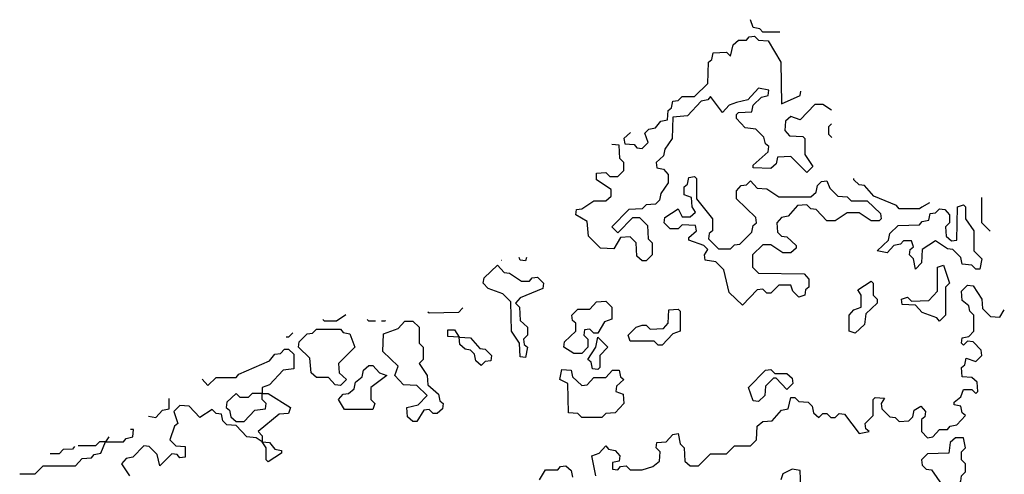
# Model space of a CAD drawing. Extents: x 2737311 to 2867920, y 875798 to 1012690.
# Tile 42 of 79: x 2785887 to 2788336, y 984059 to 985191. Entities that reach past the tile are written whole.
import ezdxf

# ---------------------------------------------------------------- set-up
doc = ezdxf.new("R2010")
doc.units = 0

msp = doc.modelspace()

# ---------------------------------------------------------------- linework, layer by layer
at = {"layer": '0CON20XD'}
for points in [[(2787778, 985160), (2787735, 985160), (2787728.3, 985168.3), (2787711.7, 985171.7), (2787705, 985190.9)], [(2787405.9, 984910), (2787390, 984895), (2787391.7, 984881.7), (2787415, 984880), (2787421.7, 984871.7), (2787435, 984870), (2787450, 984885), (2787441.7, 984908.3), (2787451.7, 984918.3), (2787468.3, 984921.7), (2787481.7, 984938.3), (2787498.3, 984941.7), (2787500, 984965), (2787508.3, 984971.7), (2787511.7, 984988.3), (2787525, 984990), (2787535, 985000), (2787565, 985000), (2787598.3, 985031.7), (2787600, 985085), (2787608.3, 985091.7), (2787611.7, 985108.3), (2787645, 985110), (2787655, 985100), (2787661.7, 985128.3), (2787675, 985140), (2787695, 985140), (2787701.7, 985148.3), (2787715, 985150), (2787725, 985140), (2787748.3, 985138.3), (2787780, 985085), (2787781.7, 984981.7), (2787828.3, 985001.7), (2787829.7, 985012.9)], [(2787906.5, 984965.7), (2787885, 984980), (2787865, 984980), (2787828.3, 984941.7), (2787805, 984950), (2787791.7, 984938.3), (2787790, 984915), (2787801.7, 984901.7), (2787835, 984900), (2787840, 984895), (2787840, 984855), (2787860, 984825), (2787845, 984810), (2787805, 984850), (2787771.7, 984848.3), (2787768.3, 984831.7), (2787755, 984820), (2787711.7, 984821.7), (2787711.7, 984828.3), (2787748.3, 984861.7), (2787750, 984875), (2787741.7, 984881.7), (2787738.3, 984898.3), (2787718.3, 984918.3), (2787691.7, 984921.7), (2787670, 984945), (2787670, 984955), (2787675, 984960), (2787708.3, 984961.7), (2787711.7, 984978.3), (2787731.7, 984998.3), (2787748.3, 985001.7), (2787750, 985015), (2787725, 985020), (2787698.3, 984991.7), (2787670, 984985), (2787651.7, 984978.3), (2787635, 984960), (2787605, 985000), (2787598.3, 984991.7), (2787581.7, 984988.3), (2787548.3, 984951.7), (2787511.7, 984948.3), (2787510, 984895), (2787491.7, 984868.3), (2787488.3, 984851.7), (2787470, 984835), (2787471.7, 984821.7), (2787488.3, 984818.3), (2787500, 984805), (2787500, 984785), (2787481.7, 984758.3), (2787478.3, 984741.7), (2787468.3, 984731.7), (2787445, 984730), (2787435, 984720), (2787401.7, 984718.3), (2787360, 984675), (2787375, 984660), (2787411.7, 984698.3), (2787428.3, 984698.3), (2787448.3, 984678.3), (2787450, 984645), (2787460, 984635), (2787460, 984605), (2787445, 984590), (2787435, 984590), (2787421.7, 984601.7), (2787420, 984635), (2787405, 984650), (2787381.7, 984648.3), (2787365, 984620), (2787331.7, 984621.7), (2787301.7, 984651.7), (2787298.3, 984688.3), (2787270, 984705), (2787271.7, 984718.3), (2787285, 984720), (2787315, 984740), (2787345, 984740), (2787358.3, 984751.7), (2787358.3, 984768.3), (2787321.7, 984791.7), (2787321.7, 984808.3), (2787345, 984810), (2787355, 984800), (2787375, 984800), (2787390, 984815), (2787390, 984835), (2787380, 984845), (2787378.3, 984878.3), (2787359.4, 984879.7)], [(2787907.1, 984897.9), (2787900, 984905), (2787900, 984925), (2787906.5, 984931.5)], [(2787685, 984480), (2787651.7, 984511.7), (2787638.3, 984568.3), (2787618.3, 984588.3), (2787591.7, 984591.7), (2787590, 984605), (2787598.3, 984618.3), (2787588.3, 984628.3), (2787551.7, 984641.7), (2787551.7, 984648.3), (2787570, 984665), (2787568.3, 984678.3), (2787535, 984680), (2787525, 984670), (2787505, 984670), (2787490, 984685), (2787491.7, 984698.3), (2787525, 984720), (2787535, 984700), (2787555, 984700), (2787568.3, 984711.7), (2787560, 984725), (2787558.3, 984748.3), (2787540, 984755), (2787540, 984775), (2787548.3, 984781.7), (2787551.7, 984798.3), (2787565, 984800), (2787570, 984795), (2787570, 984745), (2787610, 984695), (2787610, 984665), (2787601.7, 984658.3), (2787600, 984645), (2787625, 984620), (2787655, 984620), (2787665, 984630), (2787678.3, 984631.7), (2787708.3, 984661.7), (2787711.7, 984678.3), (2787720, 984685), (2787718.3, 984698.3), (2787670, 984745), (2787670, 984765), (2787681.7, 984778.3), (2787695, 984780), (2787705, 984790), (2787721.7, 984771.7), (2787745, 984770), (2787775, 984750), (2787855, 984750), (2787868.3, 984761.7), (2787871.7, 984778.3), (2787881.7, 984788.3), (2787895, 984790), (2787901.7, 984771.7), (2787921.7, 984751.7), (2787945, 984750), (2787955, 984740), (2787995, 984740), (2788028.3, 984708.3), (2788030, 984695), (2788025, 984690), (2788005, 984690), (2787975, 984710), (2787945, 984710), (2787915, 984690), (2787895, 984690), (2787868.3, 984718.3), (2787855, 984720), (2787845, 984730), (2787821.7, 984728.3), (2787798.3, 984701.7), (2787781.7, 984698.3), (2787770, 984685), (2787771.7, 984661.7), (2787781.7, 984651.7), (2787795, 984650), (2787818.3, 984628.3), (2787818.3, 984621.7), (2787805, 984610), (2787785, 984610), (2787755, 984630), (2787735, 984630), (2787710, 984605), (2787710, 984575), (2787725, 984560), (2787838.3, 984558.3), (2787850, 984545), (2787850, 984525), (2787841.7, 984518.3), (2787840, 984505), (2787825, 984500), (2787810, 984515), (2787805, 984530), (2787775, 984530), (2787755, 984510), (2787745, 984510), (2787735, 984520), (2787721.7, 984518.3), (2787685, 984480)], [(2788150.2, 984734.7), (2788131.3, 984723.7), (2788125, 984720), (2788075, 984720), (2788068.3, 984728.3), (2788011.7, 984751.7), (2787988.3, 984778.3), (2787975, 984780), (2787961.7, 984791.7), (2787961.5, 984795.8)], [(2788275, 984570), (2788265, 984570), (2788255, 984580), (2788231.7, 984581.7), (2788228.3, 984598.3), (2788208.3, 984618.3), (2788195, 984620), (2788165, 984640), (2788131.7, 984618.3), (2788130, 984585), (2788115, 984570), (2788110, 984595), (2788100, 984605), (2788101.7, 984618.3), (2788110, 984625), (2788105, 984640), (2788085, 984640), (2788078.3, 984631.7), (2788061.7, 984628.3), (2788045, 984610), (2788020, 984615), (2788048.3, 984641.7), (2788051.7, 984658.3), (2788071.7, 984678.3), (2788125, 984680), (2788131.7, 984688.3), (2788148.3, 984691.7), (2788151.7, 984708.3), (2788165, 984710), (2788175, 984720), (2788188.3, 984718.3), (2788200, 984705), (2788200, 984685), (2788190, 984675), (2788191.7, 984651.7), (2788205, 984640), (2788218.3, 984641.7), (2788220, 984725), (2788235, 984730), (2788240, 984725), (2788240, 984695), (2788260, 984665), (2788260, 984615), (2788280, 984595), (2788275, 984570)], [(2788301.3, 984664.6), (2788280, 984685), (2788280, 984747.7)], [(2787085.6, 984591.2), (2787084.7, 984590.8)], [(2787147.1, 984598.8), (2787145, 984590), (2787131.7, 984591.7), (2787129.3, 984598.3)], [(2787145, 984350), (2787131.7, 984351.7), (2787130, 984385), (2787110, 984415), (2787108.3, 984488.3), (2787088.3, 984508.3), (2787051.7, 984521.7), (2787040, 984535), (2787041.7, 984548.3), (2787075, 984580), (2787091.7, 984561.7), (2787105, 984560), (2787135, 984540), (2787155, 984540), (2787161.7, 984548.3), (2787175, 984550), (2787190, 984535), (2787188.3, 984521.7), (2787131.7, 984498.3), (2787120, 984485), (2787130, 984475), (2787131.7, 984441.7), (2787150, 984425), (2787150, 984405), (2787140, 984395), (2787141.7, 984381.7), (2787150, 984375), (2787145, 984350)], [(2788175, 984440), (2788168.3, 984448.3), (2788131.7, 984461.7), (2788115, 984480), (2788081.7, 984481.7), (2788080, 984495), (2788095, 984500), (2788105, 984490), (2788148.3, 984491.7), (2788170, 984515), (2788170, 984575), (2788185, 984580), (2788200, 984535), (2788190, 984525), (2788190, 984455), (2788175, 984440)], [(2787965, 984410), (2787950, 984415), (2787950, 984455), (2787961.7, 984468.3), (2787980, 984475), (2787980, 984505), (2787971.7, 984518.3), (2788005, 984540), (2788010, 984535), (2788010, 984505), (2788020, 984495), (2788020, 984485), (2787991.7, 984458.3), (2787988.3, 984431.7), (2787965, 984410)], [(2787320, 984055), (2787310, 984105), (2787328.3, 984111.7), (2787345, 984130), (2787351.7, 984121.7), (2787368.3, 984118.3), (2787380, 984105), (2787378.3, 984091.7), (2787361.7, 984088.3), (2787361.7, 984071.7), (2787375, 984070), (2787381.7, 984078.3), (2787395, 984080), (2787405, 984070), (2787435, 984070), (2787461.7, 984078.3), (2787478.3, 984091.7), (2787480, 984115), (2787470, 984125), (2787471.7, 984138.3), (2787495, 984140), (2787511.7, 984158.3), (2787525, 984160), (2787530, 984135), (2787540, 984125), (2787541.7, 984091.7), (2787555, 984080), (2787575, 984080), (2787605, 984110), (2787645, 984110), (2787665, 984130), (2787705, 984130), (2787720, 984145), (2787721.7, 984178.3), (2787735, 984190), (2787758.3, 984191.7), (2787781.7, 984218.3), (2787798.3, 984221.7), (2787805, 984250), (2787815, 984250), (2787825, 984240), (2787848.3, 984238.3), (2787858.3, 984228.3), (2787861.7, 984211.7), (2787875, 984200), (2787885, 984210), (2787895, 984210), (2787905, 984200), (2787915, 984200), (2787925, 984210), (2787938.3, 984208.3), (2787975, 984160), (2788000, 984165), (2787991.7, 984171.7), (2787990, 984185), (2788010, 984205), (2788010, 984245), (2788015, 984250), (2788038.3, 984248.3), (2788030, 984235), (2788031.7, 984221.7), (2788051.7, 984201.7), (2788065, 984200), (2788075, 984190), (2788098.3, 984191.7), (2788108.3, 984201.7), (2788111.7, 984218.3), (2788128.3, 984228.3), (2788140, 984215), (2788138.3, 984201.7), (2788130, 984195), (2788130, 984165), (2788145, 984150), (2788158.3, 984151.7), (2788175, 984170), (2788195, 984170), (2788201.7, 984178.3), (2788218.3, 984181.7), (2788240, 984205), (2788231.7, 984211.7), (2788228.3, 984228.3), (2788211.7, 984231.7), (2788211.7, 984238.3), (2788228.3, 984251.7), (2788235, 984270), (2788255, 984270), (2788265, 984260), (2788270, 984265), (2788268.3, 984288.3), (2788255, 984300), (2788231.7, 984301.7), (2788230, 984325), (2788238.3, 984331.7), (2788241.7, 984348.3), (2788265, 984340), (2788280, 984355), (2788278.3, 984368.3), (2788258.3, 984388.3), (2788245, 984390), (2788235, 984380), (2788230, 984385), (2788231.7, 984398.3), (2788248.3, 984401.7), (2788260, 984415), (2788260, 984455), (2788250, 984465), (2788248.3, 984478.3), (2788231.7, 984491.7), (2788230, 984515), (2788245, 984530), (2788258.3, 984528.3), (2788280, 984495), (2788281.7, 984471.7), (2788301.7, 984451.7), (2788325, 984450), (2788336.2, 984468.6)], [(2787285, 984360), (2787265, 984360), (2787240, 984375), (2787241.7, 984388.3), (2787270, 984415), (2787270, 984435), (2787261.7, 984441.7), (2787260, 984455), (2787275, 984470), (2787305, 984470), (2787321.7, 984488.3), (2787345, 984490), (2787360, 984475), (2787360, 984445), (2787341.7, 984438.3), (2787325, 984410), (2787315, 984410), (2787305, 984420), (2787291.7, 984418.3), (2787290, 984405), (2787300, 984395), (2787300, 984375), (2787285, 984360)], [(2786988.8, 984473), (2786978.3, 984461.7), (2786905, 984460), (2786902.3, 984462.7)], [(2787485, 984380), (2787475, 984380), (2787465, 984390), (2787405, 984390), (2787400, 984405), (2787420, 984425), (2787435, 984430), (2787445, 984430), (2787455, 984420), (2787488.3, 984421.7), (2787500, 984435), (2787501.7, 984468.3), (2787525, 984470), (2787530, 984465), (2787530, 984415), (2787511.7, 984408.3), (2787485, 984380)], [(2786698.3, 984455.5), (2786675, 984440), (2786645, 984440), (2786641.1, 984444.3)], [(2786771.6, 984440), (2786755, 984440), (2786750.9, 984444.1)], [(2786796.7, 984441.7), (2786795, 984440), (2786787, 984440)], [(2786875, 984190), (2786865, 984190), (2786851.7, 984201.7), (2786850, 984225), (2786878.3, 984231.7), (2786900, 984255), (2786875, 984280), (2786841.7, 984281.7), (2786820, 984305), (2786828.3, 984328.3), (2786790, 984365), (2786791.7, 984408.3), (2786828.3, 984421.7), (2786845, 984440), (2786865, 984440), (2786880, 984425), (2786880, 984385), (2786890, 984375), (2786890, 984345), (2786880, 984335), (2786900, 984305), (2786901.7, 984281.7), (2786928.3, 984258.3), (2786931.7, 984241.7), (2786940, 984235), (2786938.3, 984221.7), (2786925, 984210), (2786915, 984210), (2786905, 984220), (2786891.7, 984218.3), (2786875, 984190)], [(2786566.2, 984411.2), (2786555, 984400), (2786549.3, 984400)], [(2786685, 984280), (2786671.7, 984281.7), (2786655, 984300), (2786625, 984300), (2786611.7, 984311.7), (2786608.3, 984348.3), (2786580, 984375), (2786581.7, 984388.3), (2786601.7, 984408.3), (2786615, 984410), (2786625, 984420), (2786685, 984420), (2786691.7, 984411.7), (2786708.3, 984408.3), (2786720, 984375), (2786680, 984335), (2786681.7, 984311.7), (2786700, 984295), (2786685, 984280)], [(2787035, 984330), (2787021.7, 984341.7), (2787018.3, 984358.3), (2787008.3, 984368.3), (2786995, 984370), (2786981.7, 984381.7), (2786980, 984400), (2786951.7, 984401.7), (2786951.7, 984418.3), (2786968.3, 984418.3), (2786980, 984400), (2787008.3, 984398.3), (2787031.7, 984371.7), (2787045, 984370), (2787060, 984355), (2787058.3, 984341.7), (2787045, 984340), (2787035, 984330)], [(2787325, 984320), (2787311.7, 984321.7), (2787308.3, 984338.3), (2787300, 984345), (2787320, 984375), (2787325, 984400), (2787350, 984375), (2787330, 984355), (2787330, 984325), (2787325, 984320)], [(2786340.2, 984295.3), (2786355, 984280), (2786375, 984300), (2786425, 984300), (2786431.7, 984308.3), (2786508.3, 984341.7), (2786521.7, 984358.3), (2786535, 984360), (2786545, 984370), (2786555, 984370), (2786568.3, 984358.3), (2786568.3, 984321.7), (2786541.7, 984318.3), (2786508.3, 984281.7), (2786490, 984275), (2786490, 984260), (2786505, 984260), (2786560, 984225), (2786555, 984210), (2786531.7, 984208.3), (2786480, 984165), (2786490, 984155), (2786490, 984140), (2786508.3, 984138.3), (2786521.7, 984121.7), (2786538.3, 984118.3), (2786538.3, 984111.7), (2786505, 984090), (2786500, 984095), (2786500, 984125), (2786490, 984140), (2786475, 984150), (2786451.7, 984151.7), (2786425, 984180), (2786401.7, 984181.7), (2786391.7, 984191.7), (2786388.3, 984208.3), (2786375, 984210), (2786365, 984220), (2786335, 984200), (2786308.3, 984228.3), (2786285, 984230), (2786270, 984215), (2786280, 984185), (2786271.7, 984178.3), (2786260, 984145), (2786275, 984130), (2786298.3, 984128.3), (2786298.3, 984101.7), (2786285, 984100), (2786278.3, 984108.3), (2786265, 984110), (2786235, 984080), (2786228.3, 984108.3), (2786208.3, 984128.3), (2786195, 984130), (2786168.3, 984101.7), (2786151.7, 984098.3), (2786140, 984085), (2786160, 984055)], [(2786765, 984220), (2786695, 984220), (2786680, 984245), (2786691.7, 984258.3), (2786705, 984260), (2786718.3, 984271.7), (2786721.7, 984288.3), (2786738.3, 984301.7), (2786741.7, 984318.3), (2786755, 984330), (2786765, 984330), (2786781.7, 984311.7), (2786800, 984305), (2786760, 984275), (2786760, 984245), (2786770, 984235), (2786765, 984220)], [(2787335, 984200), (2787285, 984200), (2787275, 984210), (2787251.7, 984211.7), (2787250, 984285), (2787230, 984295), (2787235, 984320), (2787258.3, 984318.3), (2787261.7, 984301.7), (2787285, 984280), (2787298.3, 984281.7), (2787315, 984300), (2787345, 984300), (2787361.7, 984318.3), (2787378.3, 984318.3), (2787381.7, 984301.7), (2787390, 984295), (2787371.7, 984278.3), (2787370, 984265), (2787388.3, 984258.3), (2787390, 984235), (2787368.3, 984211.7), (2787345, 984210), (2787335, 984200)], [(2787725, 984240), (2787711.7, 984241.7), (2787700, 984275), (2787741.7, 984318.3), (2787755, 984320), (2787765, 984310), (2787795, 984310), (2787808.3, 984298.3), (2787810, 984285), (2787795, 984270), (2787768.3, 984298.3), (2787761.7, 984298.3), (2787741.7, 984278.3), (2787740, 984255), (2787725, 984240)], [(2786206.7, 984203.7), (2786225, 984200), (2786241.7, 984218.3), (2786258.3, 984221.7), (2786258.8, 984247.8)], [(2786445, 984190), (2786471.7, 984218.3), (2786498.3, 984221.7), (2786500, 984235), (2786490, 984245), (2786490, 984260), (2786465, 984260), (2786455, 984250), (2786435, 984250), (2786425, 984260), (2786401.7, 984238.3), (2786400, 984225), (2786408.3, 984218.3), (2786411.7, 984201.7), (2786425, 984190), (2786445, 984190)], [(2786108.2, 984152.2), (2786100, 984140), (2786145, 984140), (2786151.7, 984148.3), (2786168.3, 984151.7), (2786170, 984170), (2786162, 984170.2)], [(2788215, 984030), (2788228.3, 984041.7), (2788230, 984055), (2788240, 984065), (2788240, 984085), (2788230, 984095), (2788230, 984115), (2788240, 984125), (2788235, 984150), (2788215, 984150), (2788201.7, 984138.3), (2788198.3, 984111.7), (2788145, 984110), (2788130, 984095), (2788131.7, 984081.7), (2788141.7, 984071.7), (2788155, 984070), (2788181.7, 984031.7), (2788215, 984030)], [(2785886.5, 984060), (2785925, 984060), (2785945, 984080), (2786025, 984080), (2786041.7, 984098.3), (2786065, 984100), (2786071.7, 984108.3), (2786088.3, 984111.7), (2786100, 984140), (2786085, 984140), (2786075, 984130), (2786032.4, 984130)], [(2786023.2, 984127.8), (2786018.3, 984121.7), (2785994.8, 984120.9), (2785985, 984110), (2785962.5, 984110)], [(2787180, 984045), (2787195, 984070), (2787225, 984070), (2787231.7, 984078.3), (2787245, 984080), (2787258.3, 984068.3), (2787261.7, 984051.7)], [(2787830, 984025), (2787828.3, 984068.3), (2787808.3, 984071.7), (2787785, 984060), (2787780, 984045)]]:
    msp.add_lwpolyline(points, dxfattribs=at)

doc.saveas('drawing.dxf')
